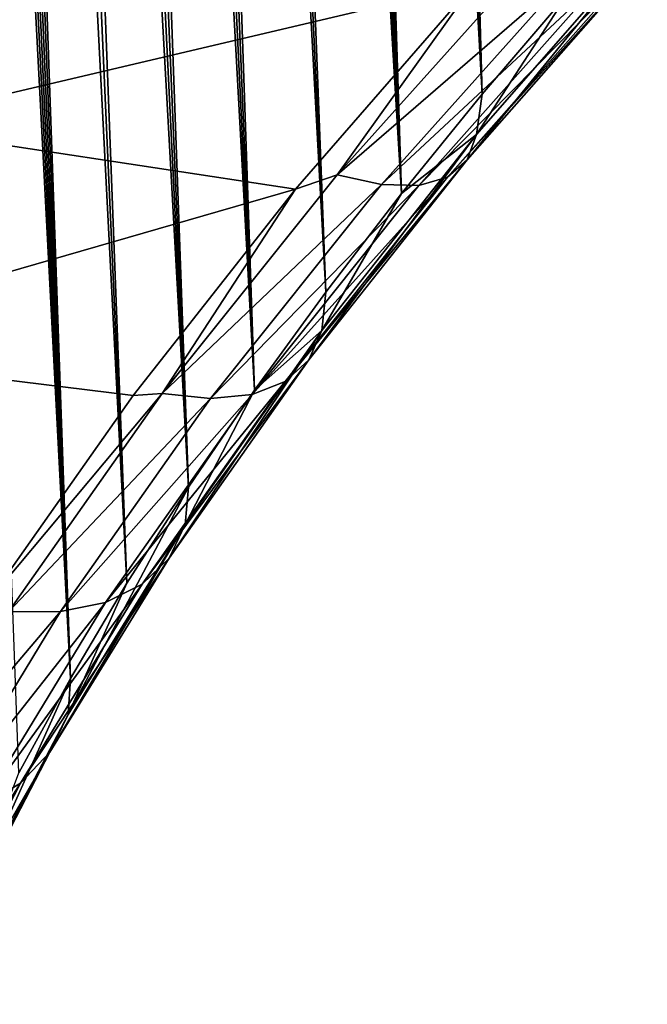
# Model space of a CAD drawing. Header units: metres. Extents: x -109 to 109, y -315 to 32.
# Tile 47 of 256: x -60.26 to -56.83, y -54.28 to -48.9. Entities that reach past the tile are written whole.
import ezdxf

# ---------------------------------------------------------------- set-up
doc = ezdxf.new("R2010")
doc.units = ezdxf.units.M
doc.layers.add('solid_K244242000C74_AAA', color=7, linetype='CONTINUOUS')

msp = doc.modelspace()

# ---------------------------------------------------------------- linework, layer by layer
at = {"layer": 'solid_K244242000C74_AAA'}
for points in [[(-58.174873, -49.84874, 55.766052), (-59.013752, -29.751335, 28.546934), (-58.916569, -29.728888, 28.733276)], [(-58.174873, -49.84874, 55.766052), (-58.916569, -29.728888, 28.733276), (-58.816833, -29.713963, 28.930904)], [(-57.734772, -49.306332, 56.055771), (-58.816833, -29.713963, 28.930904), (-58.714771, -29.707079, 29.139868)], [(-57.734772, -49.306332, 56.055771), (-58.174873, -49.84874, 55.766052), (-58.816833, -29.713963, 28.930904)], [(-57.734772, -49.306332, 56.055771), (-58.714771, -29.707079, 29.139868), (-58.610275, -29.708097, 29.36014)], [(-57.734772, -49.306332, 56.055771), (-58.610275, -29.708097, 29.36014), (-58.503475, -29.71769, 29.592199)], [(-57.734772, -49.306332, 56.055771), (-58.503475, -29.71769, 29.592199), (-58.394348, -29.735792, 29.835932)], [(-58.174873, -49.84874, 55.766052), (-59.200054, -29.81748, 28.207899), (-59.108212, -29.780825, 28.371788)], [(-58.174873, -49.84874, 55.766052), (-59.108212, -29.780825, 28.371788), (-59.013752, -29.751335, 28.546934)], [(-57.734772, -49.306332, 56.055771), (-58.394348, -29.735792, 29.835932), (-58.282928, -29.762751, 30.091637)], [(-57.268635, -48.759972, 56.311447), (-57.734772, -49.306332, 56.055771), (-58.282928, -29.762751, 30.091637)], [(-58.174873, -49.84874, 55.766052), (-59.374477, -29.908684, 27.913303), (-59.200054, -29.81748, 28.207899)], [(-58.589165, -50.387417, 55.442852), (-59.536747, -30.021427, 27.660973), (-59.374477, -29.908684, 27.913303)], [(-58.174873, -49.84874, 55.766052), (-58.589165, -50.387417, 55.442852), (-59.374477, -29.908684, 27.913303)], [(-58.589165, -50.387417, 55.442852), (-59.68742, -30.15258, 27.447361), (-59.536747, -30.021427, 27.660973)], [(-58.977356, -50.921787, 55.086601), (-59.827991, -30.29973, 27.267225), (-59.68742, -30.15258, 27.447361)], [(-58.589165, -50.387417, 55.442852), (-58.977356, -50.921787, 55.086601), (-59.68742, -30.15258, 27.447361)], [(-58.977356, -50.921787, 55.086601), (-59.960941, -30.462984, 27.115473), (-59.827991, -30.29973, 27.267225)], [(-58.977356, -50.921787, 55.086601), (-60.088715, -30.644245, 26.988508), (-59.960941, -30.462984, 27.115473)], [(-59.339352, -51.451759, 54.69762), (-60.213509, -30.846638, 26.884174), (-60.088715, -30.644245, 26.988508)], [(-58.977356, -50.921787, 55.086601), (-59.339352, -51.451759, 54.69762), (-60.088715, -30.644245, 26.988508)], [(-59.339352, -51.451759, 54.69762), (-60.337143, -31.074368, 26.801849), (-60.213509, -30.846638, 26.884174)], [(-59.339352, -51.451759, 54.69762), (-60.461182, -31.33312, 26.742662), (-60.337143, -31.074368, 26.801849)], [(-59.674953, -51.977028, 54.275867), (-60.585548, -31.627295, 26.710402), (-60.461182, -31.33312, 26.742662)], [(-59.339352, -51.451759, 54.69762), (-59.674953, -51.977028, 54.275867), (-60.461182, -31.33312, 26.742662)], [(-59.674953, -51.977028, 54.275867), (-60.709362, -31.959303, 26.708755), (-60.585548, -31.627295, 26.710402)], [(-59.983669, -52.497047, 53.821671), (-60.770748, -32.13995, 26.720345), (-60.709362, -31.959303, 26.708755)], [(-59.674953, -51.977028, 54.275867), (-59.983669, -52.497047, 53.821671), (-60.709362, -31.959303, 26.708755)], [(-59.983669, -52.497047, 53.821671), (-60.831352, -32.330353, 26.741362), (-60.770748, -32.13995, 26.720345)], [(-59.983669, -52.497047, 53.821671), (-60.891178, -32.53056, 26.771639), (-60.831352, -32.330353, 26.741362)], [(-59.983669, -52.497047, 53.821671), (-60.950005, -32.740482, 26.811642), (-60.891178, -32.53056, 26.771639)], [(-59.983669, -52.497047, 53.821671), (-61.007614, -32.960003, 26.86187), (-60.950005, -32.740482, 26.811642)], [(-59.983669, -52.497047, 53.821671), (-60.265255, -53.011566, 53.334511), (-61.007614, -32.960003, 26.86187)], [(-57.78054, -48.704174, 58.597031), (-60.503696, -48.210781, 60.392181), (-61.056343, -49.475998, 59.506268)], [(-57.816612, -49.665512, 56.712444), (-57.765087, -49.527191, 56.365765), (-56.832016, -48.459576, 56.838604)], [(-56.860626, -48.577831, 57.195213), (-57.816612, -49.665512, 56.712444), (-56.832016, -48.459576, 56.838604)], [(-56.832016, -48.459576, 56.838604), (-57.765087, -49.527191, 56.365765), (-57.268635, -48.759972, 56.311447)], [(-57.466614, -48.563267, 58.538639), (-57.78054, -48.704174, 58.597031), (-58.526226, -49.746342, 58.001686)], [(-57.466614, -48.563267, 58.538639), (-58.526226, -49.746342, 58.001686), (-57.250626, -48.641556, 58.239986)], [(-57.923157, -49.759048, 57.06155), (-57.816612, -49.665512, 56.712444), (-56.860626, -48.577831, 57.195213)], [(-56.942158, -48.648972, 57.556137), (-57.923157, -49.759048, 57.06155), (-56.860626, -48.577831, 57.195213)], [(-58.526226, -49.746342, 58.001686), (-58.284374, -49.800194, 57.717815), (-57.250626, -48.641556, 58.239986)], [(-57.250626, -48.641556, 58.239986), (-58.284374, -49.800194, 57.717815), (-57.073715, -48.670467, 57.908566)], [(-58.080944, -49.804482, 57.400684), (-57.923157, -49.759048, 57.06155), (-56.942158, -48.648972, 57.556137)], [(-57.073715, -48.670467, 57.908566), (-58.080944, -49.804482, 57.400684), (-56.942158, -48.648972, 57.556137)], [(-58.75383, -49.824745, 58.058514), (-57.78054, -48.704174, 58.597031), (-61.056343, -49.475998, 59.506268)], [(-58.526226, -49.746342, 58.001686), (-57.78054, -48.704174, 58.597031), (-58.75383, -49.824745, 58.058514)], [(-58.284374, -49.800194, 57.717815), (-58.080944, -49.804482, 57.400684), (-57.073715, -48.670467, 57.908566)], [(-57.765087, -49.527191, 56.365765), (-57.734772, -49.306332, 56.055771), (-57.268635, -48.759972, 56.311447)], [(-57.765087, -49.527191, 56.365765), (-58.174873, -49.84874, 55.766052), (-57.734772, -49.306332, 56.055771)], [(-58.75383, -49.824745, 58.058514), (-61.056343, -49.475998, 59.506268), (-61.757721, -50.69075, 58.655689)], [(-58.68198, -50.756859, 56.089046), (-58.610535, -50.596653, 55.755577), (-57.765087, -49.527191, 56.365765)], [(-57.816612, -49.665512, 56.712444), (-58.68198, -50.756859, 56.089046), (-57.765087, -49.527191, 56.365765)], [(-57.765087, -49.527191, 56.365765), (-58.610535, -50.596653, 55.755577), (-58.174873, -49.84874, 55.766052)], [(-58.81041, -50.874741, 56.423092), (-58.68198, -50.756859, 56.089046), (-57.816612, -49.665512, 56.712444)], [(-57.923157, -49.759048, 57.06155), (-58.81041, -50.874741, 56.423092), (-57.816612, -49.665512, 56.712444)], [(-58.526226, -49.746342, 58.001686), (-58.75383, -49.824745, 58.058514), (-59.482941, -50.940907, 57.312496)], [(-58.526226, -49.746342, 58.001686), (-59.482941, -50.940907, 57.312496), (-58.284374, -49.800194, 57.717815)], [(-58.991264, -50.946106, 56.74585), (-58.81041, -50.874741, 56.423092), (-57.923157, -49.759048, 57.06155)], [(-58.080944, -49.804482, 57.400684), (-58.991264, -50.946106, 56.74585), (-57.923157, -49.759048, 57.06155)], [(-59.641773, -50.952457, 57.393219), (-58.75383, -49.824745, 58.058514), (-61.757721, -50.69075, 58.655689)], [(-59.482941, -50.940907, 57.312496), (-58.75383, -49.824745, 58.058514), (-59.641773, -50.952457, 57.393219)], [(-59.482941, -50.940907, 57.312496), (-59.218124, -50.968422, 57.045868), (-58.284374, -49.800194, 57.717815)], [(-58.284374, -49.800194, 57.717815), (-59.218124, -50.968422, 57.045868), (-58.080944, -49.804482, 57.400684)], [(-59.218124, -50.968422, 57.045868), (-58.991264, -50.946106, 56.74585), (-58.080944, -49.804482, 57.400684)], [(-58.610535, -50.596653, 55.755577), (-58.589165, -50.387417, 55.442852), (-58.174873, -49.84874, 55.766052)], [(-58.610535, -50.596653, 55.755577), (-58.977356, -50.921787, 55.086601), (-58.589165, -50.387417, 55.442852)], [(-59.444889, -51.839275, 55.331139), (-59.357174, -51.655987, 55.013832), (-58.610535, -50.596653, 55.755577)], [(-58.68198, -50.756859, 56.089046), (-59.444889, -51.839275, 55.331139), (-58.610535, -50.596653, 55.755577)], [(-58.610535, -50.596653, 55.755577), (-59.357174, -51.655987, 55.013832), (-58.977356, -50.921787, 55.086601)], [(-60.434036, -52.076546, 56.60611), (-59.641773, -50.952457, 57.393219), (-61.757721, -50.69075, 58.655689)], [(-59.591408, -51.982819, 55.647209), (-59.444889, -51.839275, 55.331139), (-58.68198, -50.756859, 56.089046)], [(-58.81041, -50.874741, 56.423092), (-59.591408, -51.982819, 55.647209), (-58.68198, -50.756859, 56.089046)], [(-59.791531, -52.081524, 55.950829), (-59.591408, -51.982819, 55.647209), (-58.81041, -50.874741, 56.423092)], [(-58.991264, -50.946106, 56.74585), (-59.791531, -52.081524, 55.950829), (-58.81041, -50.874741, 56.423092)], [(-59.482941, -50.940907, 57.312496), (-59.641773, -50.952457, 57.393219), (-60.434036, -52.076546, 56.60611)], [(-59.482941, -50.940907, 57.312496), (-60.434036, -52.076546, 56.60611), (-60.322525, -52.132111, 56.478413)], [(-59.482941, -50.940907, 57.312496), (-60.322525, -52.132111, 56.478413), (-59.218124, -50.968422, 57.045868)], [(-60.322525, -52.132111, 56.478413), (-60.038155, -52.131882, 56.231209), (-59.218124, -50.968422, 57.045868)], [(-60.038155, -52.131882, 56.231209), (-59.791531, -52.081524, 55.950829), (-58.991264, -50.946106, 56.74585)], [(-59.218124, -50.968422, 57.045868), (-60.038155, -52.131882, 56.231209), (-58.991264, -50.946106, 56.74585)], [(-59.357174, -51.655987, 55.013832), (-59.339352, -51.451759, 54.69762), (-58.977356, -50.921787, 55.086601)], [(-59.996254, -52.69278, 54.149216), (-59.674953, -51.977028, 54.275867), (-59.339352, -51.451759, 54.69762)], [(-59.357174, -51.655987, 55.013832), (-59.996254, -52.69278, 54.149216), (-59.339352, -51.451759, 54.69762)], [(-60.096096, -52.899658, 54.447891), (-59.996254, -52.69278, 54.149216), (-59.357174, -51.655987, 55.013832)], [(-59.444889, -51.839275, 55.331139), (-60.096096, -52.899658, 54.447891), (-59.357174, -51.655987, 55.013832)], [(-60.256424, -53.069496, 54.743568), (-60.096096, -52.899658, 54.447891), (-59.444889, -51.839275, 55.331139)], [(-59.591408, -51.982819, 55.647209), (-60.256424, -53.069496, 54.743568), (-59.444889, -51.839275, 55.331139)], [(-60.471546, -53.196278, 55.025745), (-60.256424, -53.069496, 54.743568), (-59.591408, -51.982819, 55.647209)], [(-59.791531, -52.081524, 55.950829), (-60.471546, -53.196278, 55.025745), (-59.591408, -51.982819, 55.647209)], [(-59.996254, -52.69278, 54.149216), (-59.983669, -52.497047, 53.821671), (-59.674953, -51.977028, 54.275867)], [(-60.733829, -53.275494, 55.284405), (-60.471546, -53.196278, 55.025745), (-59.791531, -52.081524, 55.950829)], [(-60.038155, -52.131882, 56.231209), (-60.733829, -53.275494, 55.284405), (-59.791531, -52.081524, 55.950829)], [(-61.033966, -53.304333, 55.510376), (-60.733829, -53.275494, 55.284405), (-60.038155, -52.131882, 56.231209)], [(-60.322525, -52.132111, 56.478413), (-61.033966, -53.304333, 55.510376), (-60.038155, -52.131882, 56.231209)], [(-60.52198, -53.694923, 53.172798), (-60.265255, -53.011566, 53.334511), (-59.983669, -52.497047, 53.821671)], [(-59.996254, -52.69278, 54.149216), (-60.52198, -53.694923, 53.172798), (-59.983669, -52.497047, 53.821671)], [(-60.629536, -53.925182, 53.450985), (-60.52198, -53.694923, 53.172798), (-59.996254, -52.69278, 54.149216)], [(-60.096096, -52.899658, 54.447891), (-60.629536, -53.925182, 53.450985), (-59.996254, -52.69278, 54.149216)], [(-60.799114, -54.121246, 53.724438), (-60.629536, -53.925182, 53.450985), (-60.096096, -52.899658, 54.447891)], [(-60.256424, -53.069496, 54.743568), (-60.799114, -54.121246, 53.724438), (-60.096096, -52.899658, 54.447891)], [(-61.024704, -54.276157, 53.983444), (-60.799114, -54.121246, 53.724438), (-60.256424, -53.069496, 54.743568)], [(-60.471546, -53.196278, 55.025745), (-61.024704, -54.276157, 53.983444), (-60.256424, -53.069496, 54.743568)]]:
    msp.add_3dface(points, dxfattribs=at)

doc.saveas('drawing.dxf')
